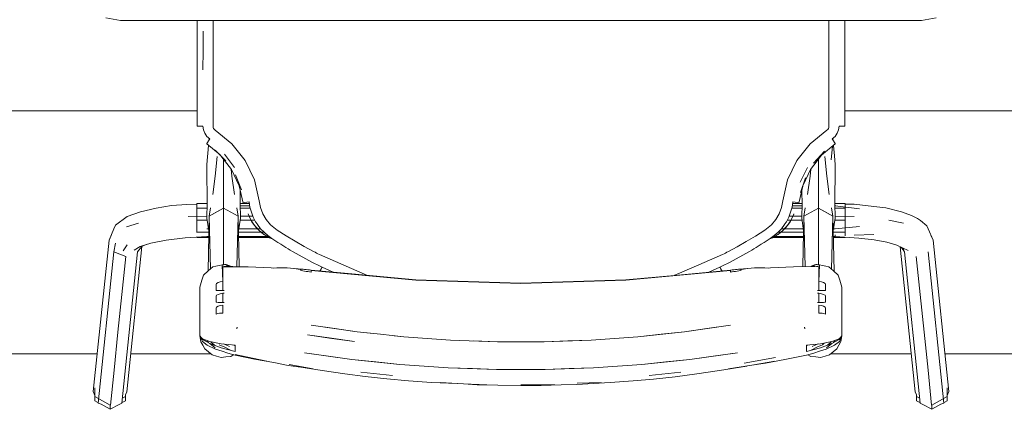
# Model space of a CAD drawing. Header units: millimetres. Extents: x -261 to 187, y -214 to 106.
# Tile 105 of 256: x -219.021 to -218.413, y -153.474 to -153.233. Entities that reach past the tile are written whole.
import ezdxf

# ---------------------------------------------------------------- set-up
doc = ezdxf.new("R2010")
doc.units = ezdxf.units.MM
doc.header["$LTSCALE"] = 0.005
doc.header["$MEASUREMENT"] = 0
doc.layers.add('IFC-Elemento de mobília-Contorno', color=9, linetype='Continuous', lineweight=5)
doc.layers.add('IFC-Viga-Contorno', color=9, linetype='Continuous', lineweight=5)

msp = doc.modelspace()

# ---------------------------------------------------------------- linework, layer by layer
at = {"layer": 'IFC-Elemento de mobília-Contorno', "lineweight": 5}
for p, q in [((-218.96754, -153.23215), (-218.95837, -153.23378)), ((-218.95837, -153.23378), (-218.46441, -153.23378)), ((-218.91119, -153.24132), (-218.91119, -153.23378)), ((-218.91119, -153.24415), (-218.91119, -153.23378)), ((-218.90137, -153.24494), (-218.90137, -153.23378)), ((-218.5214, -153.23957), (-218.5214, -153.23378)), ((-218.51158, -153.24415), (-218.51158, -153.23378)), ((-218.46441, -153.23378), (-218.45523, -153.23215)), ((-218.5214, -153.25305), (-218.5214, -153.23957)), ((-218.91119, -153.25413), (-218.91119, -153.24415)), ((-218.90756, -153.25242), (-218.90751, -153.24047)), ((-218.90756, -153.2544), (-218.90751, -153.24047)), ((-218.90137, -153.25163), (-218.90137, -153.24494)), ((-218.51158, -153.25413), (-218.51158, -153.24415)), ((-218.9076, -153.26437), (-218.90756, -153.25242)), ((-218.90137, -153.25505), (-218.90137, -153.25163)), ((-218.91119, -153.25413), (-218.91119, -153.2641)), ((-218.90137, -153.25678), (-218.90137, -153.25505)), ((-218.90137, -153.25931), (-218.90137, -153.25678)), ((-218.5214, -153.26654), (-218.5214, -153.25305)), ((-218.51159, -153.2641), (-218.51158, -153.25413)), ((-218.91119, -153.27282), (-218.91119, -153.2641)), ((-218.90137, -153.26436), (-218.90137, -153.25931)), ((-218.90137, -153.27348), (-218.90137, -153.26436)), ((-218.51159, -153.27282), (-218.51159, -153.2641)), ((-218.5214, -153.28127), (-218.5214, -153.26654)), ((-218.91119, -153.28155), (-218.91119, -153.27282)), ((-218.90137, -153.28199), (-218.90137, -153.27348)), ((-218.51159, -153.28155), (-218.51159, -153.27282)), ((-218.91119, -153.29028), (-218.91119, -153.28155)), ((-218.90137, -153.29052), (-218.90137, -153.28199)), ((-218.5214, -153.29905), (-218.5214, -153.28127)), ((-218.51159, -153.29028), (-218.51159, -153.28155)), ((-218.91119, -153.29901), (-218.91119, -153.29028)), ((-218.90137, -153.29905), (-218.90137, -153.29052)), ((-218.51159, -153.29901), (-218.51159, -153.29028)), ((-218.91119, -153.29901), (-218.91097, -153.29903)), ((-218.91097, -153.29903), (-218.91021, -153.29904)), ((-218.91021, -153.29904), (-218.90903, -153.29906)), ((-218.90903, -153.29906), (-218.9076, -153.29906)), ((-218.9076, -153.29906), (-218.90731, -153.30134)), ((-218.90137, -153.29905), (-218.90128, -153.2998)), ((-218.90128, -153.2998), (-218.90101, -153.30049)), ((-218.90101, -153.30049), (-218.90057, -153.30109)), ((-218.90057, -153.30109), (-218.9, -153.30158)), ((-218.52277, -153.30158), (-218.5222, -153.30109)), ((-218.5222, -153.30109), (-218.52177, -153.30049)), ((-218.52177, -153.30049), (-218.5215, -153.2998)), ((-218.5215, -153.2998), (-218.5214, -153.29905)), ((-218.51546, -153.30134), (-218.51518, -153.29906)), ((-218.51518, -153.29906), (-218.51375, -153.29906)), ((-218.51375, -153.29906), (-218.51256, -153.29904)), ((-218.51256, -153.29904), (-218.5118, -153.29903)), ((-218.5118, -153.29903), (-218.51159, -153.29901)), ((-218.90731, -153.30134), (-218.90648, -153.30349)), ((-218.90648, -153.30349), (-218.90513, -153.30537)), ((-218.90513, -153.30537), (-218.90336, -153.30686)), ((-218.90413, -153.30806), (-218.90336, -153.30686)), ((-218.90389, -153.30768), (-218.90384, -153.30702)), ((-218.90384, -153.30759), (-218.90384, -153.30646)), ((-218.9, -153.30158), (-218.88973, -153.30995)), ((-218.53303, -153.30993), (-218.52277, -153.30158)), ((-218.51942, -153.30686), (-218.51764, -153.30537)), ((-218.51942, -153.30686), (-218.51864, -153.30806)), ((-218.51894, -153.30702), (-218.51894, -153.30646)), ((-218.51894, -153.3076), (-218.51894, -153.30646)), ((-218.51894, -153.30702), (-218.51889, -153.30768)), ((-218.51764, -153.30537), (-218.5163, -153.30349)), ((-218.5163, -153.30349), (-218.51546, -153.30134)), ((-218.90529, -153.31), (-218.90518, -153.30976)), ((-218.90529, -153.31), (-218.89706, -153.31681)), ((-218.90518, -153.30976), (-218.90477, -153.30908)), ((-218.9051, -153.32276), (-218.90415, -153.31094)), ((-218.90477, -153.30908), (-218.90413, -153.30806)), ((-218.88973, -153.30995), (-218.88155, -153.32037)), ((-218.5412, -153.32033), (-218.53303, -153.30993)), ((-218.526, -153.31704), (-218.51749, -153.31)), ((-218.52001, -153.31986), (-218.51927, -153.31147)), ((-218.51894, -153.30738), (-218.51892, -153.30763)), ((-218.51894, -153.30738), (-218.51892, -153.30764)), ((-218.51864, -153.30806), (-218.518, -153.30908)), ((-218.5186, -153.31092), (-218.51798, -153.31736)), ((-218.518, -153.30908), (-218.5176, -153.30976)), ((-218.5176, -153.30976), (-218.51749, -153.31)), ((-218.90006, -153.32987), (-218.89884, -153.31773)), ((-218.89996, -153.31387), (-218.89338, -153.32054)), ((-218.89653, -153.31734), (-218.88997, -153.32583)), ((-218.89437, -153.31638), (-218.88815, -153.3245)), ((-218.53277, -153.32577), (-218.526, -153.31704)), ((-218.53094, -153.3219), (-218.52424, -153.31446)), ((-218.52394, -153.31773), (-218.52272, -153.32987)), ((-218.51798, -153.31736), (-218.51767, -153.32276)), ((-218.90517, -153.33152), (-218.9051, -153.32276)), ((-218.89487, -153.32213), (-218.89487, -153.31949)), ((-218.89487, -153.33473), (-218.89487, -153.32213)), ((-218.88155, -153.32037), (-218.87587, -153.3323)), ((-218.5469, -153.33227), (-218.5412, -153.32033)), ((-218.53913, -153.33368), (-218.53462, -153.3245)), ((-218.5279, -153.32213), (-218.5279, -153.31949)), ((-218.5279, -153.33473), (-218.5279, -153.32213)), ((-218.51767, -153.32276), (-218.51756, -153.33097)), ((-218.90517, -153.33152), (-218.90505, -153.34024)), ((-218.90157, -153.34125), (-218.90006, -153.32987)), ((-218.89011, -153.32565), (-218.88969, -153.32987)), ((-218.88997, -153.32583), (-218.88527, -153.33584)), ((-218.88969, -153.32987), (-218.88817, -153.34125)), ((-218.88742, -153.32907), (-218.8838, -153.33836)), ((-218.53888, -153.34), (-218.53587, -153.33106)), ((-218.53739, -153.33559), (-218.53277, -153.32577)), ((-218.5346, -153.34125), (-218.53309, -153.32987)), ((-218.53309, -153.32987), (-218.53267, -153.32564)), ((-218.52272, -153.32987), (-218.52121, -153.34125)), ((-218.51773, -153.34024), (-218.51756, -153.33097)), ((-218.89487, -153.34431), (-218.89487, -153.33473)), ((-218.88527, -153.33584), (-218.88284, -153.34661)), ((-218.87587, -153.3323), (-218.87294, -153.34516)), ((-218.54984, -153.34516), (-218.5469, -153.33227)), ((-218.53994, -153.34661), (-218.53754, -153.33603)), ((-218.5279, -153.34431), (-218.5279, -153.33473)), ((-218.90505, -153.34024), (-218.905, -153.34646)), ((-218.88474, -153.34646), (-218.8847, -153.34024)), ((-218.8847, -153.34024), (-218.88467, -153.33852)), ((-218.5381, -153.3385), (-218.53808, -153.34024)), ((-218.53808, -153.34024), (-218.53803, -153.34646)), ((-218.51778, -153.34646), (-218.51773, -153.34024)), ((-218.94619, -153.35193), (-218.9365, -153.34969)), ((-218.9365, -153.34969), (-218.92709, -153.34811)), ((-218.92709, -153.34811), (-218.91744, -153.34739)), ((-218.91744, -153.34739), (-218.91137, -153.34731)), ((-218.91137, -153.34976), (-218.91137, -153.34674)), ((-218.91137, -153.34674), (-218.90501, -153.34674)), ((-218.90522, -153.35589), (-218.905, -153.34646)), ((-218.90522, -153.34831), (-218.90504, -153.34831)), ((-218.90384, -153.35471), (-218.90298, -153.3494)), ((-218.90384, -153.35471), (-218.89487, -153.34965)), ((-218.89936, -153.35218), (-218.89487, -153.34965)), ((-218.89487, -153.34965), (-218.89487, -153.34431)), ((-218.89487, -153.36644), (-218.89487, -153.34965)), ((-218.89487, -153.34965), (-218.88591, -153.35471)), ((-218.89487, -153.34965), (-218.89039, -153.35218)), ((-218.88676, -153.3494), (-218.88591, -153.35471)), ((-218.88474, -153.34646), (-218.88453, -153.35589)), ((-218.88474, -153.34674), (-218.87897, -153.34674)), ((-218.8847, -153.34831), (-218.87871, -153.34831)), ((-218.88284, -153.34661), (-218.88256, -153.34646)), ((-218.88256, -153.34646), (-218.88176, -153.34626)), ((-218.88176, -153.34626), (-218.88055, -153.34606)), ((-218.88055, -153.34606), (-218.87912, -153.34587)), ((-218.87912, -153.34587), (-218.87859, -153.34904)), ((-218.87859, -153.34904), (-218.87773, -153.35216)), ((-218.87294, -153.34516), (-218.87212, -153.34925)), ((-218.87212, -153.34925), (-218.87064, -153.35314)), ((-218.55213, -153.35313), (-218.55065, -153.34925)), ((-218.55065, -153.34925), (-218.54984, -153.34516)), ((-218.54505, -153.35216), (-218.54419, -153.34904)), ((-218.54419, -153.34904), (-218.54366, -153.34587)), ((-218.54407, -153.34831), (-218.53808, -153.34831)), ((-218.54381, -153.34674), (-218.53804, -153.34674)), ((-218.54366, -153.34587), (-218.54223, -153.34606)), ((-218.54223, -153.34606), (-218.54102, -153.34626)), ((-218.54102, -153.34626), (-218.54021, -153.34646)), ((-218.54021, -153.34646), (-218.53994, -153.34661)), ((-218.53825, -153.35589), (-218.53803, -153.34646)), ((-218.53687, -153.35471), (-218.53601, -153.3494)), ((-218.53687, -153.35471), (-218.5279, -153.34965)), ((-218.53239, -153.35218), (-218.5279, -153.34965)), ((-218.5279, -153.34965), (-218.5279, -153.34431)), ((-218.5279, -153.36644), (-218.5279, -153.34965)), ((-218.5279, -153.34965), (-218.51894, -153.35471)), ((-218.5279, -153.34965), (-218.52342, -153.35218)), ((-218.51979, -153.3494), (-218.51894, -153.35471)), ((-218.51778, -153.34646), (-218.51756, -153.35589)), ((-218.51777, -153.34674), (-218.5114, -153.34674)), ((-218.51773, -153.34831), (-218.51755, -153.34831)), ((-218.51755, -153.34831), (-218.51755, -153.34777)), ((-218.51755, -153.34831), (-218.51755, -153.34777)), ((-218.51755, -153.34831), (-218.50266, -153.35003)), ((-218.5114, -153.34976), (-218.5114, -153.34674)), ((-218.5114, -153.34723), (-218.5114, -153.34674)), ((-218.5114, -153.34723), (-218.50586, -153.34723)), ((-218.50586, -153.34723), (-218.49381, -153.34861)), ((-218.49381, -153.34861), (-218.48633, -153.34952)), ((-218.48633, -153.34952), (-218.47669, -153.352)), ((-218.96153, -153.36023), (-218.95434, -153.35486)), ((-218.95434, -153.35486), (-218.94619, -153.35193)), ((-218.9168, -153.35491), (-218.90522, -153.35463)), ((-218.91137, -153.34976), (-218.90508, -153.34976)), ((-218.91137, -153.35716), (-218.91137, -153.34976)), ((-218.90522, -153.35463), (-218.90519, -153.35463)), ((-218.90448, -153.38849), (-218.90384, -153.35471)), ((-218.90384, -153.35471), (-218.89936, -153.35218)), ((-218.90384, -153.35471), (-218.90301, -153.38718)), ((-218.89039, -153.35218), (-218.88591, -153.35471)), ((-218.8867, -153.38579), (-218.88591, -153.35471)), ((-218.88591, -153.35471), (-218.88531, -153.38582)), ((-218.88467, -153.34976), (-218.87839, -153.34976)), ((-218.88456, -153.35463), (-218.87918, -153.35463)), ((-218.87978, -153.35313), (-218.8791, -153.35482)), ((-218.87978, -153.35318), (-218.87978, -153.35316)), ((-218.87978, -153.35316), (-218.87828, -153.3565)), ((-218.87978, -153.35316), (-218.8791, -153.35482)), ((-218.87978, -153.35319), (-218.87966, -153.35347)), ((-218.87913, -153.35463), (-218.87677, -153.35463)), ((-218.8791, -153.35482), (-218.87813, -153.35685)), ((-218.8791, -153.35482), (-218.87831, -153.35646)), ((-218.87773, -153.35216), (-218.87655, -153.35518)), ((-218.87655, -153.35518), (-218.87509, -153.35804)), ((-218.87064, -153.35314), (-218.86853, -153.35673)), ((-218.55424, -153.35672), (-218.55213, -153.35313)), ((-218.54769, -153.35804), (-218.54622, -153.35518)), ((-218.54622, -153.35518), (-218.54505, -153.35216)), ((-218.54601, -153.35463), (-218.54365, -153.35463)), ((-218.54465, -153.35685), (-218.54367, -153.35482)), ((-218.54449, -153.3565), (-218.54311, -153.35342)), ((-218.54447, -153.35646), (-218.54367, -153.35482)), ((-218.54439, -153.34976), (-218.53811, -153.34976)), ((-218.54367, -153.35482), (-218.54299, -153.35313)), ((-218.54367, -153.35482), (-218.54299, -153.35316)), ((-218.54359, -153.35463), (-218.53822, -153.35463)), ((-218.54312, -153.35347), (-218.54299, -153.35319)), ((-218.54299, -153.35318), (-218.54299, -153.35316)), ((-218.53746, -153.38579), (-218.53687, -153.35471)), ((-218.53687, -153.35471), (-218.53239, -153.35218)), ((-218.53687, -153.35471), (-218.53608, -153.38575)), ((-218.52342, -153.35218), (-218.51894, -153.35471)), ((-218.51977, -153.38736), (-218.51894, -153.35471)), ((-218.51894, -153.35471), (-218.51829, -153.38868)), ((-218.5177, -153.34976), (-218.5114, -153.34976)), ((-218.51759, -153.35463), (-218.50597, -153.35491)), ((-218.51759, -153.35463), (-218.51755, -153.35463)), ((-218.5114, -153.35716), (-218.5114, -153.34976)), ((-218.47669, -153.352), (-218.47057, -153.35429)), ((-218.47057, -153.35429), (-218.46684, -153.35601)), ((-218.96252, -153.36243), (-218.96153, -153.36023)), ((-218.95484, -153.3612), (-218.94733, -153.35895)), ((-218.91137, -153.35716), (-218.90502, -153.35716)), ((-218.91137, -153.36461), (-218.91137, -153.35716)), ((-218.90522, -153.35589), (-218.90401, -153.36372)), ((-218.88574, -153.36372), (-218.88453, -153.35589)), ((-218.88472, -153.35716), (-218.87794, -153.35716)), ((-218.87831, -153.35646), (-218.8774, -153.35804)), ((-218.87813, -153.35685), (-218.8774, -153.35804)), ((-218.87791, -153.35716), (-218.87554, -153.35716)), ((-218.87778, -153.35738), (-218.87623, -153.35976)), ((-218.8774, -153.35804), (-218.87639, -153.35956)), ((-218.87639, -153.35956), (-218.87588, -153.36029)), ((-218.87639, -153.35956), (-218.87465, -153.36172)), ((-218.87588, -153.36029), (-218.87465, -153.36172)), ((-218.87512, -153.36113), (-218.87402, -153.36235)), ((-218.87509, -153.35804), (-218.8748, -153.35851)), ((-218.8748, -153.35851), (-218.8745, -153.35899)), ((-218.87465, -153.36172), (-218.87312, -153.36336)), ((-218.87465, -153.36172), (-218.87266, -153.36373)), ((-218.8745, -153.35899), (-218.87419, -153.35945)), ((-218.87419, -153.35945), (-218.87387, -153.35991)), ((-218.87391, -153.35986), (-218.87202, -153.36235)), ((-218.86853, -153.35673), (-218.86585, -153.35992)), ((-218.86585, -153.35992), (-218.8649, -153.36083)), ((-218.8649, -153.36083), (-218.8639, -153.36169)), ((-218.8639, -153.36169), (-218.86286, -153.3625)), ((-218.55992, -153.3625), (-218.55888, -153.3617)), ((-218.55888, -153.3617), (-218.55788, -153.36084)), ((-218.55788, -153.36084), (-218.55692, -153.35992)), ((-218.55692, -153.35992), (-218.55424, -153.35672)), ((-218.55076, -153.36235), (-218.54887, -153.35986)), ((-218.55012, -153.36374), (-218.54813, -153.36172)), ((-218.54965, -153.36336), (-218.54813, -153.36172)), ((-218.5489, -153.35991), (-218.54859, -153.35945)), ((-218.54873, -153.36233), (-218.54768, -153.36116)), ((-218.54859, -153.35945), (-218.54828, -153.35899)), ((-218.54828, -153.35899), (-218.54798, -153.35851)), ((-218.54813, -153.36172), (-218.54639, -153.35956)), ((-218.54813, -153.36172), (-218.5469, -153.36029)), ((-218.54798, -153.35851), (-218.54769, -153.35804)), ((-218.54724, -153.35716), (-218.54487, -153.35716)), ((-218.5469, -153.36029), (-218.54639, -153.35956)), ((-218.54654, -153.35974), (-218.545, -153.35738)), ((-218.54639, -153.35956), (-218.54538, -153.35804)), ((-218.54538, -153.35804), (-218.54447, -153.35646)), ((-218.54538, -153.35804), (-218.54465, -153.35685)), ((-218.54484, -153.35716), (-218.53805, -153.35716)), ((-218.53825, -153.35589), (-218.53704, -153.36372)), ((-218.51877, -153.36372), (-218.51756, -153.35589)), ((-218.51775, -153.35716), (-218.5114, -153.35716)), ((-218.51755, -153.36247), (-218.50266, -153.36106)), ((-218.5114, -153.36461), (-218.5114, -153.35716)), ((-218.48452, -153.35711), (-218.47545, -153.35895)), ((-218.46684, -153.35601), (-218.465, -153.35734)), ((-218.465, -153.35734), (-218.46102, -153.36063)), ((-218.46102, -153.36063), (-218.46026, -153.36243)), ((-218.96555, -153.36949), (-218.96252, -153.36243)), ((-218.96555, -153.36949), (-218.96412, -153.36657)), ((-218.91852, -153.36807), (-218.90522, -153.36725)), ((-218.91137, -153.36461), (-218.90402, -153.36461)), ((-218.91137, -153.36472), (-218.91137, -153.36461)), ((-218.91137, -153.36774), (-218.91137, -153.36763)), ((-218.91137, -153.36774), (-218.90409, -153.36774)), ((-218.90522, -153.36247), (-218.9042, -153.36247)), ((-218.90522, -153.36725), (-218.90408, -153.36725)), ((-218.89487, -153.38323), (-218.89487, -153.36644)), ((-218.88572, -153.36461), (-218.87159, -153.36461)), ((-218.88567, -153.36725), (-218.86775, -153.36725)), ((-218.88566, -153.36774), (-218.8669, -153.36774)), ((-218.88555, -153.36247), (-218.87395, -153.36247)), ((-218.87391, -153.36247), (-218.87191, -153.36247)), ((-218.87312, -153.36336), (-218.87001, -153.3659)), ((-218.87269, -153.3637), (-218.87054, -153.36546)), ((-218.87202, -153.36235), (-218.86993, -153.36461)), ((-218.87158, -153.36461), (-218.86993, -153.36461)), ((-218.87054, -153.36546), (-218.86821, -153.36698)), ((-218.87001, -153.3659), (-218.86821, -153.36698)), ((-218.86993, -153.36461), (-218.86764, -153.36664)), ((-218.86854, -153.36676), (-218.86803, -153.36707)), ((-218.86821, -153.36698), (-218.86654, -153.36795)), ((-218.86821, -153.36698), (-218.86516, -153.36843)), ((-218.86765, -153.36725), (-218.86679, -153.36725)), ((-218.86764, -153.36664), (-218.86516, -153.36843)), ((-218.86661, -153.36774), (-218.86611, -153.36774)), ((-218.86654, -153.36795), (-218.86486, -153.36863)), ((-218.86289, -153.36247), (-218.86177, -153.36325)), ((-218.86177, -153.36325), (-218.85625, -153.36676)), ((-218.85625, -153.36676), (-218.85068, -153.37013)), ((-218.57243, -153.37033), (-218.56678, -153.36692)), ((-218.56678, -153.36692), (-218.561, -153.36325)), ((-218.561, -153.36325), (-218.55988, -153.36247)), ((-218.55792, -153.36863), (-218.55624, -153.36795)), ((-218.55772, -153.3685), (-218.5546, -153.367)), ((-218.55762, -153.36843), (-218.55514, -153.36664)), ((-218.55666, -153.36774), (-218.55614, -153.36774)), ((-218.55624, -153.36795), (-218.5546, -153.367)), ((-218.55599, -153.36725), (-218.55512, -153.36725)), ((-218.55587, -153.36774), (-218.53712, -153.36774)), ((-218.55514, -153.36664), (-218.55285, -153.36461)), ((-218.55503, -153.36725), (-218.53711, -153.36725)), ((-218.55478, -153.36709), (-218.55429, -153.3668)), ((-218.5546, -153.367), (-218.55218, -153.36542)), ((-218.5546, -153.367), (-218.55277, -153.3659)), ((-218.55285, -153.36461), (-218.55076, -153.36235)), ((-218.55285, -153.36461), (-218.55119, -153.36461)), ((-218.55277, -153.3659), (-218.54965, -153.36336)), ((-218.55224, -153.36546), (-218.55008, -153.3637)), ((-218.55118, -153.36461), (-218.53706, -153.36461)), ((-218.55087, -153.36247), (-218.54887, -153.36247)), ((-218.54883, -153.36247), (-218.53723, -153.36247)), ((-218.5279, -153.38323), (-218.5279, -153.36644)), ((-218.51875, -153.36461), (-218.5114, -153.36461)), ((-218.5187, -153.36725), (-218.51755, -153.36725)), ((-218.51869, -153.36774), (-218.5114, -153.36774)), ((-218.51857, -153.36247), (-218.51755, -153.36247)), ((-218.51755, -153.36725), (-218.51755, -153.36617)), ((-218.51755, -153.36725), (-218.50298, -153.36817)), ((-218.5114, -153.36668), (-218.5114, -153.36461)), ((-218.5114, -153.36774), (-218.5114, -153.36764)), ((-218.50586, -153.36631), (-218.49381, -153.36599)), ((-218.46026, -153.36243), (-218.45723, -153.36949)), ((-218.45865, -153.36657), (-218.45723, -153.36949)), ((-218.97522, -153.46292), (-218.96555, -153.36949)), ((-218.96252, -153.37659), (-218.96153, -153.37126)), ((-218.95674, -153.37612), (-218.95434, -153.37225)), ((-218.95453, -153.46305), (-218.94524, -153.37338)), ((-218.95002, -153.37561), (-218.94629, -153.37337)), ((-218.94789, -153.37668), (-218.9453, -153.37341)), ((-218.94629, -153.37337), (-218.93981, -153.37135)), ((-218.9453, -153.37341), (-218.94257, -153.37221)), ((-218.93981, -153.37135), (-218.93035, -153.36938)), ((-218.93035, -153.36938), (-218.91852, -153.36807)), ((-218.86517, -153.36842), (-218.86332, -153.36962)), ((-218.86332, -153.36962), (-218.86147, -153.3708)), ((-218.86147, -153.3708), (-218.85962, -153.37196)), ((-218.85962, -153.37196), (-218.85773, -153.37312)), ((-218.85773, -153.37312), (-218.85639, -153.37395)), ((-218.85639, -153.37395), (-218.85505, -153.37477)), ((-218.85068, -153.37013), (-218.84506, -153.37334)), ((-218.84506, -153.37334), (-218.83936, -153.37643)), ((-218.58342, -153.37643), (-218.57798, -153.37349)), ((-218.57798, -153.37349), (-218.57243, -153.37033)), ((-218.56772, -153.37477), (-218.56638, -153.37395)), ((-218.56638, -153.37395), (-218.56502, -153.37311)), ((-218.56502, -153.37311), (-218.56316, -153.37196)), ((-218.56316, -153.37196), (-218.5613, -153.3708)), ((-218.5613, -153.3708), (-218.55946, -153.36962)), ((-218.55946, -153.36962), (-218.55762, -153.36843)), ((-218.50298, -153.36817), (-218.49348, -153.36919)), ((-218.49348, -153.36919), (-218.48575, -153.37067)), ((-218.48575, -153.37067), (-218.47965, -153.37253)), ((-218.47965, -153.37253), (-218.47247, -153.3759)), ((-218.47752, -153.37354), (-218.46825, -153.46305)), ((-218.47708, -153.37374), (-218.47522, -153.37513)), ((-218.45723, -153.36949), (-218.44756, -153.46292)), ((-218.97219, -153.47002), (-218.96252, -153.37659)), ((-218.96252, -153.37659), (-218.95886, -153.37808)), ((-218.96252, -153.37659), (-218.9552, -153.37956)), ((-218.95886, -153.37808), (-218.9552, -153.37956)), ((-218.95762, -153.40292), (-218.9552, -153.37956)), ((-218.95756, -153.47011), (-218.94789, -153.37668)), ((-218.85505, -153.37477), (-218.85371, -153.37558)), ((-218.85371, -153.37558), (-218.85236, -153.37638)), ((-218.85236, -153.37638), (-218.84825, -153.37872)), ((-218.84825, -153.37872), (-218.84411, -153.38099)), ((-218.83936, -153.37643), (-218.83845, -153.3769)), ((-218.83845, -153.3769), (-218.83755, -153.37737)), ((-218.83755, -153.37737), (-218.83663, -153.37784)), ((-218.83663, -153.37784), (-218.83572, -153.37831)), ((-218.83572, -153.37831), (-218.80607, -153.3912)), ((-218.60177, -153.38472), (-218.58706, -153.37831)), ((-218.58706, -153.37831), (-218.58615, -153.37785)), ((-218.58615, -153.37785), (-218.58524, -153.37738)), ((-218.58524, -153.37738), (-218.58433, -153.3769)), ((-218.58433, -153.3769), (-218.58342, -153.37643)), ((-218.57866, -153.38099), (-218.57452, -153.37872)), ((-218.57452, -153.37872), (-218.57042, -153.37638)), ((-218.57042, -153.37638), (-218.56907, -153.37558)), ((-218.56907, -153.37558), (-218.56772, -153.37477)), ((-218.47666, -153.37405), (-218.47489, -153.37668)), ((-218.47489, -153.37668), (-218.46522, -153.47011)), ((-218.46758, -153.37956), (-218.46516, -153.40292)), ((-218.46026, -153.37659), (-218.45059, -153.47002)), ((-218.90443, -153.38845), (-218.90153, -153.38585)), ((-218.90153, -153.38585), (-218.8996, -153.38549)), ((-218.8996, -153.38549), (-218.89767, -153.38513)), ((-218.89767, -153.38513), (-218.89574, -153.38477)), ((-218.89574, -153.38477), (-218.89525, -153.38468)), ((-218.89574, -153.38477), (-218.89523, -153.39497)), ((-218.89525, -153.38468), (-218.89477, -153.38459)), ((-218.89523, -153.38581), (-218.89417, -153.38566)), ((-218.89523, -153.38581), (-218.8947, -153.38574)), ((-218.89523, -153.39497), (-218.89523, -153.38581)), ((-218.89523, -153.38581), (-218.87963, -153.38595)), ((-218.89523, -153.38581), (-218.88524, -153.3859)), ((-218.89487, -153.38461), (-218.89487, -153.38323)), ((-218.89477, -153.38459), (-218.89429, -153.3845)), ((-218.8947, -153.38574), (-218.89443, -153.3857)), ((-218.89443, -153.3857), (-218.89417, -153.38566)), ((-218.89429, -153.3845), (-218.89405, -153.38446)), ((-218.89417, -153.38566), (-218.8931, -153.38558)), ((-218.89417, -153.38566), (-218.8939, -153.38564)), ((-218.89405, -153.38446), (-218.89381, -153.38441)), ((-218.8939, -153.38564), (-218.89363, -153.38562)), ((-218.89381, -153.38441), (-218.89361, -153.38448)), ((-218.89363, -153.38562), (-218.89337, -153.3856)), ((-218.89361, -153.38448), (-218.89342, -153.38455)), ((-218.89342, -153.38455), (-218.89323, -153.38463)), ((-218.89337, -153.3856), (-218.8931, -153.38558)), ((-218.89323, -153.38463), (-218.89303, -153.3847)), ((-218.8931, -153.38558), (-218.88524, -153.3859)), ((-218.8931, -153.38558), (-218.89282, -153.38559)), ((-218.89303, -153.3847), (-218.89284, -153.38477)), ((-218.89284, -153.38477), (-218.89264, -153.38484)), ((-218.89282, -153.38559), (-218.89268, -153.3856)), ((-218.89264, -153.38484), (-218.89245, -153.38492)), ((-218.89245, -153.38492), (-218.89226, -153.38499)), ((-218.89226, -153.38499), (-218.89207, -153.38506)), ((-218.89207, -153.38506), (-218.89187, -153.38514)), ((-218.89187, -153.38514), (-218.89168, -153.3852)), ((-218.89168, -153.3852), (-218.89139, -153.38565)), ((-218.89168, -153.3852), (-218.89149, -153.38528)), ((-218.89168, -153.3852), (-218.89167, -153.38564)), ((-218.89149, -153.38528), (-218.89129, -153.38535)), ((-218.89129, -153.38535), (-218.8911, -153.38542)), ((-218.8911, -153.38542), (-218.89084, -153.38567)), ((-218.8911, -153.38566), (-218.8911, -153.38542)), ((-218.8911, -153.38542), (-218.8909, -153.3855)), ((-218.8909, -153.3855), (-218.89082, -153.38568)), ((-218.8909, -153.3855), (-218.89071, -153.38557)), ((-218.8909, -153.3855), (-218.89072, -153.38568)), ((-218.89071, -153.38557), (-218.8906, -153.38568)), ((-218.89071, -153.38557), (-218.89045, -153.38567)), ((-218.89071, -153.38557), (-218.89068, -153.38568)), ((-218.89045, -153.38567), (-218.89038, -153.38569)), ((-218.88959, -153.38573), (-218.87963, -153.38595)), ((-218.88531, -153.38589), (-218.88518, -153.3859)), ((-218.88524, -153.3859), (-218.87963, -153.38595)), ((-218.87963, -153.38595), (-218.86555, -153.38652)), ((-218.84411, -153.38099), (-218.83994, -153.38319)), ((-218.83994, -153.38319), (-218.83574, -153.38531)), ((-218.83574, -153.38531), (-218.83532, -153.38552)), ((-218.83532, -153.38552), (-218.83491, -153.38572)), ((-218.83491, -153.38572), (-218.83449, -153.38592)), ((-218.83473, -153.38743), (-218.83408, -153.38613)), ((-218.83472, -153.38693), (-218.83427, -153.38603)), ((-218.83449, -153.38592), (-218.83408, -153.38613)), ((-218.83408, -153.38613), (-218.82729, -153.38922)), ((-218.83408, -153.38613), (-218.82728, -153.38922)), ((-218.61649, -153.39113), (-218.60177, -153.38472)), ((-218.59545, -153.3892), (-218.5887, -153.38613)), ((-218.59544, -153.3892), (-218.5887, -153.38613)), ((-218.5887, -153.38613), (-218.58828, -153.38592)), ((-218.5887, -153.38613), (-218.58805, -153.38743)), ((-218.58851, -153.38603), (-218.58806, -153.38693)), ((-218.58828, -153.38592), (-218.58787, -153.38572)), ((-218.58787, -153.38572), (-218.58746, -153.38552)), ((-218.58746, -153.38552), (-218.58704, -153.38531)), ((-218.58704, -153.38531), (-218.58284, -153.38319)), ((-218.58284, -153.38319), (-218.57866, -153.38099)), ((-218.55743, -153.38652), (-218.54335, -153.38595)), ((-218.54335, -153.38595), (-218.53145, -153.38562)), ((-218.53236, -153.38564), (-218.53227, -153.38557)), ((-218.53227, -153.38557), (-218.53207, -153.3855)), ((-218.53207, -153.3855), (-218.53188, -153.38542)), ((-218.53188, -153.38542), (-218.53169, -153.38535)), ((-218.53169, -153.38535), (-218.53149, -153.38528)), ((-218.53149, -153.38528), (-218.5313, -153.3852)), ((-218.53145, -153.38562), (-218.5296, -153.38559)), ((-218.53145, -153.38562), (-218.53122, -153.38561)), ((-218.5313, -153.3852), (-218.5311, -153.38514)), ((-218.53122, -153.38561), (-218.53098, -153.38561)), ((-218.5311, -153.38514), (-218.53091, -153.38506)), ((-218.53098, -153.38561), (-218.53076, -153.38561)), ((-218.53091, -153.38506), (-218.53072, -153.38499)), ((-218.53076, -153.38561), (-218.53052, -153.3856)), ((-218.53072, -153.38499), (-218.53053, -153.38492)), ((-218.53053, -153.38492), (-218.53033, -153.38484)), ((-218.53052, -153.3856), (-218.53029, -153.3856)), ((-218.53033, -153.38484), (-218.53014, -153.38477)), ((-218.53029, -153.3856), (-218.53006, -153.3856)), ((-218.53014, -153.38477), (-218.52994, -153.3847)), ((-218.53006, -153.3856), (-218.5296, -153.38559)), ((-218.52994, -153.3847), (-218.52956, -153.38455)), ((-218.5296, -153.38559), (-218.52774, -153.38581)), ((-218.5296, -153.38559), (-218.52914, -153.38565)), ((-218.52956, -153.38455), (-218.52917, -153.38441)), ((-218.52917, -153.38441), (-218.52869, -153.3845)), ((-218.52914, -153.38565), (-218.52867, -153.3857)), ((-218.52869, -153.3845), (-218.52821, -153.38459)), ((-218.52867, -153.3857), (-218.52821, -153.38576)), ((-218.52821, -153.38459), (-218.52772, -153.38468)), ((-218.52821, -153.38576), (-218.52774, -153.38581)), ((-218.5279, -153.38465), (-218.5279, -153.38323)), ((-218.52774, -153.39497), (-218.52724, -153.38477)), ((-218.52774, -153.39497), (-218.52774, -153.38581)), ((-218.52772, -153.38468), (-218.52724, -153.38477)), ((-218.52724, -153.38477), (-218.52531, -153.38513)), ((-218.52531, -153.38513), (-218.52338, -153.38549)), ((-218.52338, -153.38549), (-218.52145, -153.38585)), ((-218.52145, -153.38585), (-218.51855, -153.38845)), ((-218.90823, -153.39416), (-218.90733, -153.39104)), ((-218.90733, -153.39104), (-218.90443, -153.38845)), ((-218.86555, -153.38652), (-218.86405, -153.38668)), ((-218.86405, -153.38668), (-218.86202, -153.38661)), ((-218.86202, -153.38661), (-218.85995, -153.38657)), ((-218.85995, -153.38657), (-218.85784, -153.38657)), ((-218.85784, -153.38657), (-218.8557, -153.3866)), ((-218.85577, -153.3866), (-218.85577, -153.38654)), ((-218.85577, -153.38654), (-218.84655, -153.3873)), ((-218.85577, -153.38654), (-218.8557, -153.3866)), ((-218.85156, -153.38698), (-218.84743, -153.3874)), ((-218.85156, -153.38698), (-218.84748, -153.3875)), ((-218.84748, -153.38758), (-218.84748, -153.3875)), ((-218.84748, -153.38766), (-218.84748, -153.38758)), ((-218.84748, -153.38773), (-218.84748, -153.38766)), ((-218.84748, -153.38781), (-218.84748, -153.38773)), ((-218.84748, -153.38781), (-218.84729, -153.38803)), ((-218.84743, -153.3874), (-218.84711, -153.3873)), ((-218.84729, -153.38803), (-218.84674, -153.38826)), ((-218.84711, -153.3873), (-218.84655, -153.3873)), ((-218.84674, -153.38826), (-218.84593, -153.38847)), ((-218.84655, -153.3873), (-218.84582, -153.38737)), ((-218.84593, -153.38847), (-218.84498, -153.38861)), ((-218.84582, -153.38737), (-218.84498, -153.38746)), ((-218.84498, -153.38746), (-218.84394, -153.38758)), ((-218.84498, -153.38861), (-218.84394, -153.38873)), ((-218.84394, -153.38758), (-218.84291, -153.3877)), ((-218.84394, -153.38873), (-218.84289, -153.38886)), ((-218.84291, -153.3877), (-218.84187, -153.38783)), ((-218.84289, -153.38886), (-218.84185, -153.38898)), ((-218.84187, -153.38783), (-218.84083, -153.38795)), ((-218.84185, -153.38898), (-218.84081, -153.38911)), ((-218.84083, -153.38795), (-218.81574, -153.3903)), ((-218.84081, -153.38817), (-218.77628, -153.39421)), ((-218.84081, -153.38841), (-218.84081, -153.38817)), ((-218.84081, -153.38864), (-218.84081, -153.38841)), ((-218.84081, -153.38888), (-218.84081, -153.38864)), ((-218.84081, -153.38911), (-218.84081, -153.38888)), ((-218.83546, -153.38846), (-218.83533, -153.38816)), ((-218.83533, -153.38816), (-218.83472, -153.38693)), ((-218.83526, -153.38848), (-218.83473, -153.38743)), ((-218.83472, -153.38693), (-218.83452, -153.38702)), ((-218.83472, -153.38693), (-218.83452, -153.38702)), ((-218.81574, -153.3903), (-218.77629, -153.39399)), ((-218.6467, -153.39421), (-218.58217, -153.38817)), ((-218.64669, -153.39399), (-218.61441, -153.39097)), ((-218.61665, -153.39118), (-218.61649, -153.39113)), ((-218.61441, -153.39097), (-218.58214, -153.38795)), ((-218.58825, -153.38703), (-218.58806, -153.38693)), ((-218.58825, -153.38703), (-218.58806, -153.38693)), ((-218.58806, -153.38693), (-218.58745, -153.38816)), ((-218.58805, -153.38743), (-218.58752, -153.38846)), ((-218.58745, -153.38816), (-218.58732, -153.38844)), ((-218.58217, -153.38841), (-218.58217, -153.38817)), ((-218.58217, -153.38864), (-218.58217, -153.38841)), ((-218.58217, -153.38888), (-218.58217, -153.38864)), ((-218.58217, -153.38911), (-218.58217, -153.38888)), ((-218.58217, -153.38911), (-218.58113, -153.38898)), ((-218.58214, -153.38795), (-218.58111, -153.38783)), ((-218.58214, -153.38795), (-218.58191, -153.38908)), ((-218.58214, -153.38795), (-218.58191, -153.38908)), ((-218.58113, -153.38898), (-218.58008, -153.38886)), ((-218.58111, -153.38783), (-218.58007, -153.3877)), ((-218.58008, -153.38886), (-218.57904, -153.38873)), ((-218.58007, -153.3877), (-218.57903, -153.38758)), ((-218.57904, -153.38873), (-218.578, -153.38861)), ((-218.57903, -153.38758), (-218.578, -153.38746)), ((-218.578, -153.38746), (-218.57716, -153.38737)), ((-218.578, -153.38861), (-218.57705, -153.38847)), ((-218.57716, -153.38737), (-218.57642, -153.3873)), ((-218.57705, -153.38847), (-218.57623, -153.38826)), ((-218.57642, -153.3873), (-218.56721, -153.38654)), ((-218.57642, -153.3873), (-218.57586, -153.3873)), ((-218.57623, -153.38826), (-218.57569, -153.38803)), ((-218.57586, -153.3873), (-218.57555, -153.3874)), ((-218.57569, -153.38803), (-218.5755, -153.38781)), ((-218.57555, -153.3874), (-218.57142, -153.38698)), ((-218.5755, -153.3875), (-218.57142, -153.38698)), ((-218.5755, -153.38758), (-218.5755, -153.3875)), ((-218.5755, -153.38766), (-218.5755, -153.38758)), ((-218.5755, -153.38773), (-218.5755, -153.38766)), ((-218.5755, -153.38781), (-218.5755, -153.38773)), ((-218.56728, -153.3866), (-218.56721, -153.38654)), ((-218.56728, -153.3866), (-218.56513, -153.38657)), ((-218.56721, -153.38654), (-218.5672, -153.3866)), ((-218.56513, -153.38657), (-218.56303, -153.38657)), ((-218.56303, -153.38657), (-218.56096, -153.38661)), ((-218.56096, -153.38661), (-218.55893, -153.38668)), ((-218.55893, -153.38668), (-218.55743, -153.38652)), ((-218.51855, -153.38845), (-218.51565, -153.39104)), ((-218.51565, -153.39104), (-218.51475, -153.39416)), ((-218.90947, -153.39845), (-218.90823, -153.39416)), ((-218.89947, -153.39667), (-218.89916, -153.39622)), ((-218.89947, -153.39756), (-218.89947, -153.39667)), ((-218.89947, -153.39844), (-218.89947, -153.39756)), ((-218.89916, -153.39622), (-218.89826, -153.39567)), ((-218.89826, -153.39567), (-218.89692, -153.39521)), ((-218.89692, -153.39521), (-218.89523, -153.39497)), ((-218.89523, -153.39637), (-218.89523, -153.39497)), ((-218.89523, -153.39777), (-218.89523, -153.39637)), ((-218.89523, -153.39916), (-218.89523, -153.39777)), ((-218.77629, -153.39399), (-218.74389, -153.39499)), ((-218.77628, -153.39421), (-218.71149, -153.39622)), ((-218.74389, -153.39499), (-218.71149, -153.396)), ((-218.71149, -153.39622), (-218.6467, -153.39421)), ((-218.71149, -153.396), (-218.67909, -153.39499)), ((-218.67909, -153.39499), (-218.64669, -153.39399)), ((-218.52774, -153.39637), (-218.52774, -153.39497)), ((-218.52774, -153.39497), (-218.52605, -153.39521)), ((-218.52774, -153.39777), (-218.52774, -153.39637)), ((-218.52774, -153.39916), (-218.52774, -153.39777)), ((-218.52605, -153.39521), (-218.52471, -153.39567)), ((-218.52471, -153.39567), (-218.52381, -153.39622)), ((-218.52381, -153.39622), (-218.5235, -153.39667)), ((-218.5235, -153.39756), (-218.5235, -153.39667)), ((-218.5235, -153.39844), (-218.5235, -153.39756)), ((-218.51475, -153.39416), (-218.51351, -153.39844)), ((-218.96004, -153.42628), (-218.95762, -153.40292)), ((-218.90947, -153.40597), (-218.90947, -153.39845)), ((-218.89947, -153.39932), (-218.89947, -153.39844)), ((-218.89947, -153.40021), (-218.89947, -153.39932)), ((-218.89947, -153.40021), (-218.89916, -153.40047)), ((-218.89947, -153.40395), (-218.89916, -153.40349)), ((-218.89947, -153.40483), (-218.89947, -153.40395)), ((-218.89916, -153.40047), (-218.89826, -153.40056)), ((-218.89916, -153.40349), (-218.89826, -153.40295)), ((-218.89826, -153.40056), (-218.89692, -153.40055)), ((-218.89826, -153.40295), (-218.89692, -153.40249)), ((-218.89692, -153.40055), (-218.89523, -153.40056)), ((-218.89692, -153.40249), (-218.89523, -153.40225)), ((-218.89523, -153.40056), (-218.89523, -153.39916)), ((-218.89523, -153.40225), (-218.89447, -153.40223)), ((-218.89523, -153.40225), (-218.89504, -153.40224)), ((-218.89523, -153.40364), (-218.89523, -153.40225)), ((-218.89523, -153.40504), (-218.89523, -153.40364)), ((-218.89504, -153.40056), (-218.89447, -153.40056)), ((-218.89504, -153.40224), (-218.89447, -153.40223)), ((-218.89487, -153.40056), (-218.89447, -153.40056)), ((-218.89487, -153.40223), (-218.89447, -153.40223)), ((-218.89487, -153.40223), (-218.89466, -153.40223)), ((-218.89466, -153.40057), (-218.89447, -153.40056)), ((-218.5285, -153.40056), (-218.52832, -153.40057)), ((-218.5285, -153.40056), (-218.52794, -153.40056)), ((-218.5285, -153.40056), (-218.52813, -153.40056)), ((-218.5285, -153.40223), (-218.52774, -153.40225)), ((-218.5285, -153.40223), (-218.5279, -153.40224)), ((-218.5285, -153.40223), (-218.52813, -153.40223)), ((-218.52832, -153.40223), (-218.52813, -153.40223)), ((-218.52794, -153.40224), (-218.52774, -153.40225)), ((-218.52774, -153.40056), (-218.52774, -153.39916)), ((-218.52774, -153.40056), (-218.52605, -153.40055)), ((-218.52774, -153.40364), (-218.52774, -153.40225)), ((-218.52774, -153.40225), (-218.52605, -153.40249)), ((-218.52774, -153.40504), (-218.52774, -153.40364)), ((-218.52605, -153.40055), (-218.52471, -153.40056)), ((-218.52605, -153.40249), (-218.52471, -153.40295)), ((-218.52471, -153.40056), (-218.52381, -153.40047)), ((-218.52471, -153.40295), (-218.52381, -153.40349)), ((-218.52381, -153.40047), (-218.5235, -153.40021)), ((-218.52381, -153.40349), (-218.5235, -153.40395)), ((-218.5235, -153.39932), (-218.5235, -153.39844)), ((-218.5235, -153.40021), (-218.5235, -153.39932)), ((-218.5235, -153.40483), (-218.5235, -153.40395)), ((-218.51351, -153.40595), (-218.51351, -153.39844)), ((-218.46516, -153.40292), (-218.46274, -153.42628)), ((-218.90947, -153.41348), (-218.90947, -153.40597)), ((-218.89947, -153.40572), (-218.89947, -153.40483)), ((-218.89947, -153.4066), (-218.89947, -153.40572)), ((-218.89947, -153.40748), (-218.89947, -153.4066)), ((-218.89947, -153.40748), (-218.89916, -153.40775)), ((-218.89916, -153.40775), (-218.89826, -153.40784)), ((-218.89916, -153.41077), (-218.89826, -153.41023)), ((-218.89826, -153.40784), (-218.89692, -153.40783)), ((-218.89826, -153.41023), (-218.89692, -153.40976)), ((-218.89692, -153.40783), (-218.89523, -153.40784)), ((-218.89692, -153.40976), (-218.89523, -153.40952)), ((-218.89523, -153.40644), (-218.89523, -153.40504)), ((-218.89523, -153.40784), (-218.89523, -153.40644)), ((-218.89523, -153.41074), (-218.89523, -153.40952)), ((-218.89504, -153.40784), (-218.89447, -153.40784)), ((-218.89487, -153.40784), (-218.89447, -153.40784)), ((-218.89487, -153.40784), (-218.89447, -153.40784)), ((-218.89466, -153.40784), (-218.89447, -153.40784)), ((-218.5285, -153.40784), (-218.5279, -153.40784)), ((-218.5285, -153.40784), (-218.52774, -153.40784)), ((-218.5285, -153.40784), (-218.52813, -153.40784)), ((-218.5285, -153.40784), (-218.52832, -153.40784)), ((-218.52774, -153.40644), (-218.52774, -153.40504)), ((-218.52774, -153.40784), (-218.52774, -153.40644)), ((-218.52774, -153.40784), (-218.52605, -153.40783)), ((-218.52774, -153.41074), (-218.52774, -153.40952)), ((-218.52774, -153.40952), (-218.52605, -153.40976)), ((-218.52605, -153.40783), (-218.52471, -153.40784)), ((-218.52605, -153.40976), (-218.52471, -153.41023)), ((-218.52471, -153.40784), (-218.52381, -153.40775)), ((-218.52471, -153.41023), (-218.52381, -153.41077)), ((-218.52381, -153.40775), (-218.5235, -153.40748)), ((-218.5235, -153.40572), (-218.5235, -153.40483)), ((-218.5235, -153.4066), (-218.5235, -153.40572)), ((-218.5235, -153.40748), (-218.5235, -153.4066)), ((-218.51351, -153.41347), (-218.51351, -153.40595)), ((-218.90947, -153.421), (-218.90947, -153.41348)), ((-218.89947, -153.41123), (-218.89916, -153.41077)), ((-218.89947, -153.41219), (-218.89947, -153.41123)), ((-218.89947, -153.41315), (-218.89947, -153.41219)), ((-218.89947, -153.41412), (-218.89947, -153.41315)), ((-218.89947, -153.41508), (-218.89947, -153.41412)), ((-218.89947, -153.41508), (-218.89844, -153.4148)), ((-218.89844, -153.4148), (-218.89738, -153.41459)), ((-218.89738, -153.41459), (-218.89631, -153.41446)), ((-218.89631, -153.41446), (-218.89523, -153.41441)), ((-218.89523, -153.41198), (-218.89523, -153.41074)), ((-218.89523, -153.41319), (-218.89523, -153.41196)), ((-218.89523, -153.41441), (-218.89523, -153.41319)), ((-218.52774, -153.41198), (-218.52774, -153.41074)), ((-218.52774, -153.41319), (-218.52774, -153.41196)), ((-218.52774, -153.41441), (-218.52774, -153.41319)), ((-218.52774, -153.41441), (-218.52667, -153.41446)), ((-218.52667, -153.41446), (-218.5256, -153.41459)), ((-218.5256, -153.41459), (-218.52454, -153.4148)), ((-218.52454, -153.4148), (-218.5235, -153.41508)), ((-218.52381, -153.41077), (-218.5235, -153.41123)), ((-218.5235, -153.41219), (-218.5235, -153.41123)), ((-218.5235, -153.41315), (-218.5235, -153.41219)), ((-218.5235, -153.41412), (-218.5235, -153.41315)), ((-218.5235, -153.41508), (-218.5235, -153.41412)), ((-218.51351, -153.42098), (-218.51351, -153.41347)), ((-218.90947, -153.42851), (-218.90947, -153.421)), ((-218.84081, -153.42197), (-218.81237, -153.42603)), ((-218.84081, -153.42197), (-218.82619, -153.42406)), ((-218.61061, -153.42603), (-218.58217, -153.42197)), ((-218.59678, -153.42406), (-218.58217, -153.42197)), ((-218.51351, -153.42849), (-218.51351, -153.42098)), ((-218.96246, -153.44964), (-218.96004, -153.42628)), ((-218.90947, -153.42851), (-218.90887, -153.43215)), ((-218.90947, -153.42851), (-218.90861, -153.42954)), ((-218.90947, -153.42851), (-218.90786, -153.43204)), ((-218.90947, -153.42851), (-218.90789, -153.43073)), ((-218.88671, -153.42424), (-218.8865, -153.42315)), ((-218.88671, -153.42424), (-218.88661, -153.42373)), ((-218.88661, -153.42373), (-218.8865, -153.42315)), ((-218.84301, -153.42794), (-218.82828, -153.43003)), ((-218.84301, -153.42794), (-218.82815, -153.43005)), ((-218.82619, -153.42406), (-218.81237, -153.42603)), ((-218.81237, -153.42603), (-218.80439, -153.42689)), ((-218.81237, -153.42603), (-218.79804, -153.42756)), ((-218.79804, -153.42756), (-218.7837, -153.4291)), ((-218.78973, -153.42845), (-218.7837, -153.4291)), ((-218.63927, -153.4291), (-218.61061, -153.42603)), ((-218.63927, -153.4291), (-218.62494, -153.42756)), ((-218.62494, -153.42756), (-218.61061, -153.42603)), ((-218.61061, -153.42603), (-218.59678, -153.42406)), ((-218.53648, -153.42315), (-218.53637, -153.42373)), ((-218.53648, -153.42315), (-218.53627, -153.42424)), ((-218.53637, -153.42373), (-218.53627, -153.42424)), ((-218.51508, -153.43073), (-218.51351, -153.42849)), ((-218.51501, -153.43192), (-218.51351, -153.42849)), ((-218.51436, -153.42954), (-218.51351, -153.42849)), ((-218.51408, -153.43204), (-218.51351, -153.42849)), ((-218.46274, -153.42628), (-218.46032, -153.44964)), ((-218.90887, -153.43215), (-218.90769, -153.43429)), ((-218.90861, -153.42954), (-218.90789, -153.43041)), ((-218.90789, -153.43041), (-218.90334, -153.4321)), ((-218.90789, -153.43073), (-218.90327, -153.43332)), ((-218.90786, -153.43204), (-218.90491, -153.43423)), ((-218.90769, -153.43429), (-218.90651, -153.43643)), ((-218.90724, -153.4311), (-218.90589, -153.43116)), ((-218.90492, -153.43152), (-218.90424, -153.43259)), ((-218.90491, -153.43423), (-218.89981, -153.43667)), ((-218.90334, -153.4321), (-218.89633, -153.43341)), ((-218.90327, -153.43332), (-218.90001, -153.4359)), ((-218.90327, -153.43332), (-218.89639, -153.43582)), ((-218.90279, -153.43221), (-218.90242, -153.43268)), ((-218.90242, -153.43268), (-218.90024, -153.43442)), ((-218.8976, -153.43399), (-218.89412, -153.43555)), ((-218.89633, -153.43341), (-218.88764, -153.4342)), ((-218.89483, -153.43354), (-218.89128, -153.43501)), ((-218.88941, -153.43404), (-218.88764, -153.43455)), ((-218.88826, -153.43437), (-218.88781, -153.43418)), ((-218.88764, -153.43517), (-218.88764, -153.4342)), ((-218.82828, -153.43003), (-218.81408, -153.43205)), ((-218.82815, -153.43005), (-218.81408, -153.43205)), ((-218.7837, -153.4291), (-218.75488, -153.43115)), ((-218.7837, -153.4291), (-218.76929, -153.43012)), ((-218.76929, -153.43012), (-218.75488, -153.43115)), ((-218.75488, -153.43115), (-218.72596, -153.43218)), ((-218.74042, -153.43167), (-218.72596, -153.43218)), ((-218.72596, -153.43218), (-218.69701, -153.43218)), ((-218.69701, -153.43218), (-218.6681, -153.43115)), ((-218.69701, -153.43218), (-218.68255, -153.43167)), ((-218.68255, -153.43167), (-218.6681, -153.43115)), ((-218.6681, -153.43115), (-218.63927, -153.4291)), ((-218.6681, -153.43115), (-218.65368, -153.43012)), ((-218.65368, -153.43012), (-218.63927, -153.4291)), ((-218.53534, -153.4342), (-218.52665, -153.43341)), ((-218.53534, -153.43455), (-218.53357, -153.43404)), ((-218.53534, -153.43517), (-218.53534, -153.4342)), ((-218.53501, -153.43417), (-218.5346, -153.43434)), ((-218.53168, -153.43501), (-218.52812, -153.43354)), ((-218.52885, -153.43557), (-218.52537, -153.43399)), ((-218.52665, -153.43341), (-218.51963, -153.4321)), ((-218.52658, -153.43582), (-218.5197, -153.43332)), ((-218.52537, -153.43399), (-218.52428, -153.43297)), ((-218.52317, -153.43667), (-218.51807, -153.43423)), ((-218.52296, -153.4359), (-218.5197, -153.43332)), ((-218.52241, -153.4343), (-218.52046, -153.43269)), ((-218.52046, -153.43269), (-218.52006, -153.43218)), ((-218.5197, -153.43332), (-218.51508, -153.43073)), ((-218.51963, -153.4321), (-218.51508, -153.43041)), ((-218.51862, -153.4326), (-218.51784, -153.43144)), ((-218.51807, -153.43423), (-218.51501, -153.43192)), ((-218.51718, -153.43119), (-218.51568, -153.43106)), ((-218.51649, -153.43645), (-218.51529, -153.43424)), ((-218.51529, -153.43424), (-218.51408, -153.43204)), ((-218.51508, -153.43041), (-218.51436, -153.42954)), ((-218.90651, -153.43643), (-218.90425, -153.43832)), ((-218.90425, -153.43832), (-218.90199, -153.44022)), ((-218.90199, -153.44022), (-218.89916, -153.44106)), ((-218.89981, -153.43667), (-218.89575, -153.43804)), ((-218.89639, -153.43582), (-218.88764, -153.43808)), ((-218.89575, -153.43804), (-218.89221, -153.43918)), ((-218.89412, -153.43555), (-218.89068, -153.43727)), ((-218.89221, -153.43918), (-218.88768, -153.44036)), ((-218.89044, -153.4412), (-218.88858, -153.44012)), ((-218.88779, -153.43993), (-218.8682, -153.44416)), ((-218.88768, -153.44036), (-218.8758, -153.44284)), ((-218.88764, -153.43614), (-218.88764, -153.43517)), ((-218.88764, -153.43711), (-218.88764, -153.43614)), ((-218.88764, -153.43808), (-218.88764, -153.43711)), ((-218.84504, -153.4389), (-218.81566, -153.44301)), ((-218.84504, -153.4389), (-218.83007, -153.44099)), ((-218.60732, -153.44301), (-218.57794, -153.4389)), ((-218.5929, -153.441), (-218.57794, -153.4389)), ((-218.54874, -153.44309), (-218.5353, -153.44036)), ((-218.53534, -153.43614), (-218.53534, -153.43517)), ((-218.53534, -153.43808), (-218.52658, -153.43582)), ((-218.53534, -153.43711), (-218.53534, -153.43614)), ((-218.53534, -153.43808), (-218.53534, -153.43711)), ((-218.5353, -153.44036), (-218.53077, -153.43918)), ((-218.5344, -153.44013), (-218.53255, -153.4412)), ((-218.5323, -153.43727), (-218.52885, -153.43557)), ((-218.53077, -153.43918), (-218.52722, -153.43804)), ((-218.52722, -153.43804), (-218.52317, -153.43667)), ((-218.52384, -153.44107), (-218.52101, -153.44023)), ((-218.52101, -153.44023), (-218.51875, -153.43834)), ((-218.51875, -153.43834), (-218.51649, -153.43645)), ((-218.89916, -153.44106), (-218.89632, -153.4419)), ((-218.89632, -153.4419), (-218.89338, -153.44155)), ((-218.89338, -153.44155), (-218.89044, -153.4412)), ((-218.8758, -153.44284), (-218.86391, -153.44506)), ((-218.86391, -153.44506), (-218.85512, -153.44672)), ((-218.85512, -153.44672), (-218.83961, -153.44894)), ((-218.85443, -153.44624), (-218.83961, -153.44894)), ((-218.83007, -153.44099), (-218.81566, -153.44301)), ((-218.81566, -153.44301), (-218.78605, -153.44612)), ((-218.81566, -153.44301), (-218.80086, -153.44457)), ((-218.80086, -153.44457), (-218.78605, -153.44612)), ((-218.78605, -153.44612), (-218.75629, -153.4482)), ((-218.78605, -153.44612), (-218.77117, -153.44717)), ((-218.66668, -153.44821), (-218.63692, -153.44612)), ((-218.6518, -153.44717), (-218.63692, -153.44612)), ((-218.63692, -153.44612), (-218.60732, -153.44301)), ((-218.63692, -153.44612), (-218.62212, -153.44457)), ((-218.62212, -153.44457), (-218.60732, -153.44301)), ((-218.60732, -153.44301), (-218.5929, -153.441)), ((-218.58337, -153.44894), (-218.56906, -153.44671)), ((-218.57379, -153.4454), (-218.55449, -153.44196)), ((-218.56906, -153.44671), (-218.55478, -153.44416)), ((-218.56906, -153.44671), (-218.56064, -153.4454)), ((-218.56064, -153.4454), (-218.54874, -153.44309)), ((-218.53255, -153.4412), (-218.52961, -153.44155)), ((-218.52961, -153.44155), (-218.52667, -153.4419)), ((-218.52667, -153.4419), (-218.52384, -153.44107)), ((-218.96469, -153.47122), (-218.96246, -153.44964)), ((-218.84456, -153.44823), (-218.83396, -153.44999)), ((-218.83396, -153.44999), (-218.82006, -153.45203)), ((-218.82006, -153.45203), (-218.80747, -153.45364)), ((-218.81022, -153.45096), (-218.79059, -153.45306)), ((-218.77117, -153.44717), (-218.75629, -153.4482)), ((-218.75629, -153.4482), (-218.72643, -153.44925)), ((-218.75629, -153.4482), (-218.74136, -153.44873)), ((-218.74136, -153.44873), (-218.72643, -153.44925)), ((-218.72643, -153.44925), (-218.69654, -153.44925)), ((-218.69654, -153.44925), (-218.66668, -153.44821)), ((-218.69654, -153.44925), (-218.68161, -153.44873)), ((-218.68161, -153.44873), (-218.66668, -153.44821)), ((-218.66668, -153.44821), (-218.6518, -153.44717)), ((-218.63239, -153.45306), (-218.61275, -153.45097)), ((-218.61625, -153.45373), (-218.60292, -153.45203)), ((-218.60292, -153.45203), (-218.58902, -153.44999)), ((-218.58902, -153.44999), (-218.57213, -153.44719)), ((-218.46032, -153.44964), (-218.45809, -153.47122)), ((-218.80747, -153.45364), (-218.79411, -153.45508)), ((-218.79411, -153.45508), (-218.78078, -153.45624)), ((-218.78078, -153.45624), (-218.76664, -153.45727)), ((-218.76664, -153.45727), (-218.75072, -153.45799)), ((-218.76105, -153.45734), (-218.74695, -153.45823)), ((-218.74695, -153.45823), (-218.73254, -153.45873)), ((-218.74695, -153.45823), (-218.73837, -153.45872)), ((-218.73837, -153.45872), (-218.7256, -153.45901)), ((-218.7256, -153.45901), (-218.71149, -153.45915)), ((-218.71149, -153.45873), (-218.69043, -153.45873)), ((-218.69894, -153.45909), (-218.68654, -153.45872)), ((-218.68654, -153.45872), (-218.67704, -153.45846)), ((-218.67704, -153.45846), (-218.65633, -153.45727)), ((-218.67674, -153.45779), (-218.66192, -153.45734)), ((-218.65633, -153.45727), (-218.6422, -153.45624)), ((-218.6422, -153.45624), (-218.62964, -153.45516)), ((-218.62964, -153.45516), (-218.61625, -153.45373)), ((-218.97522, -153.46292), (-218.97421, -153.46528)), ((-218.97421, -153.46602), (-218.97421, -153.46057)), ((-218.95537, -153.46501), (-218.95453, -153.46305)), ((-218.95537, -153.46861), (-218.95537, -153.46501)), ((-218.95537, -153.46602), (-218.95537, -153.46501)), ((-218.71149, -153.45915), (-218.69894, -153.45909)), ((-218.46825, -153.46305), (-218.46741, -153.465)), ((-218.46741, -153.46602), (-218.46741, -153.465)), ((-218.44856, -153.46602), (-218.44856, -153.46057)), ((-218.44856, -153.46528), (-218.44756, -153.46292)), ((-218.97421, -153.46602), (-218.96479, -153.47128)), ((-218.97421, -153.46861), (-218.97421, -153.46602)), ((-218.97421, -153.46861), (-218.97235, -153.46965)), ((-218.97235, -153.46965), (-218.97219, -153.47002)), ((-218.97219, -153.47002), (-218.97033, -153.47078)), ((-218.97033, -153.47078), (-218.96479, -153.47386)), ((-218.96479, -153.47386), (-218.95928, -153.47079)), ((-218.96479, -153.47128), (-218.96469, -153.47122)), ((-218.95928, -153.47079), (-218.95756, -153.47011)), ((-218.95756, -153.47011), (-218.9574, -153.46974)), ((-218.9574, -153.46974), (-218.95537, -153.46861)), ((-218.95724, -153.46707), (-218.95537, -153.46602)), ((-218.95537, -153.46861), (-218.95537, -153.46602)), ((-218.46741, -153.46602), (-218.46553, -153.46707)), ((-218.46741, -153.46861), (-218.46741, -153.46602)), ((-218.46741, -153.46861), (-218.46537, -153.46975)), ((-218.46537, -153.46975), (-218.46522, -153.47011)), ((-218.46522, -153.47011), (-218.4635, -153.47079)), ((-218.4635, -153.47079), (-218.45799, -153.47386)), ((-218.45809, -153.47122), (-218.45799, -153.47128)), ((-218.45799, -153.47128), (-218.44856, -153.46602)), ((-218.45799, -153.47386), (-218.45245, -153.47078)), ((-218.45245, -153.47078), (-218.45059, -153.47002)), ((-218.45059, -153.47002), (-218.45043, -153.46965)), ((-218.45043, -153.46965), (-218.44856, -153.46861)), ((-218.44856, -153.46861), (-218.44856, -153.46528)), ((-218.44856, -153.46861), (-218.44856, -153.46602)), ((-218.96479, -153.47386), (-218.96479, -153.47128)), ((-218.45799, -153.47386), (-218.45799, -153.47128))]:
    msp.add_line(p, q, dxfattribs=at)
at = {"layer": 'IFC-Viga-Contorno', "lineweight": 5}
for p, q in [((-220.55669, -153.28954), (-218.91119, -153.28954)), ((-218.51159, -153.28954), (-218.31385, -153.28954)), ((-220.49509, -153.43953), (-218.9728, -153.43953)), ((-218.95209, -153.43953), (-218.90281, -153.43953)), ((-218.52017, -153.43953), (-218.47068, -153.43953)), ((-218.44998, -153.43953), (-218.37546, -153.43953))]:
    msp.add_line(p, q, dxfattribs=at)

doc.saveas('drawing.dxf')
